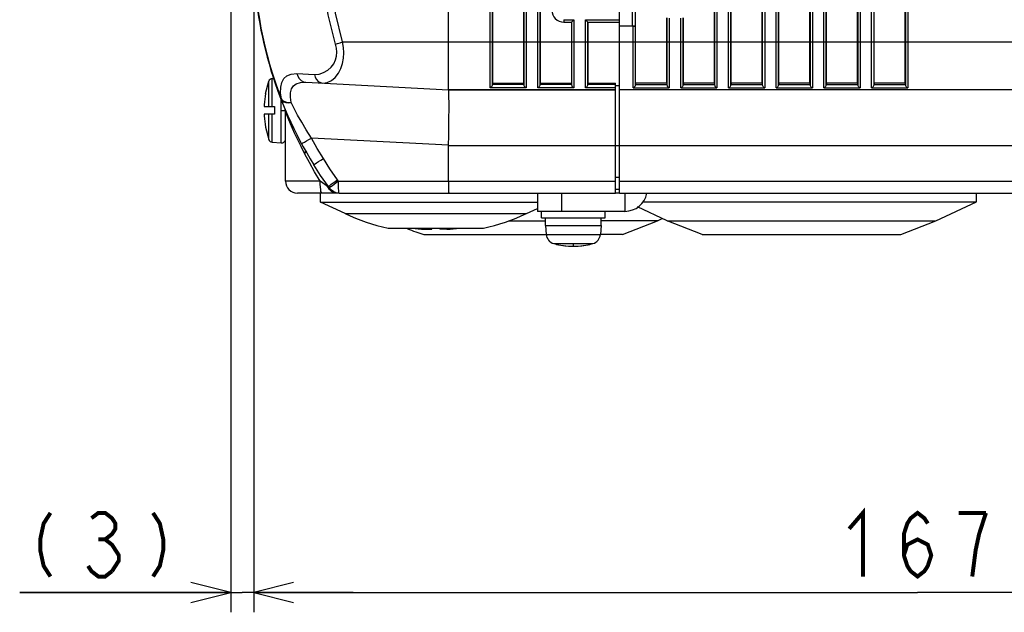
# Model space of a CAD drawing. Extents: x 31 to 410, y 32 to 287.
# Tile 16 of 41: x 127 to 177, y 128 to 158. Entities that reach past the tile are written whole.
import ezdxf

# ---------------------------------------------------------------- set-up
doc = ezdxf.new("R2010")
doc.units = 0
doc.header["$LTSCALE"] = 23.1
doc.layers.get('0').update_dxf_attribs({"linetype": 'CONTINUOUS'})
for name, color, linetype in [('ALL_AXIS', 7, 'CONTINUOUS'), ('ALL_CURVE', 7, 'CONTINUOUS'), ('ALL_DIM', 7, 'CONTINUOUS'), ('ALL_FEATURES', 7, 'CONTINUOUS')]:
    doc.layers.add(name, color=color, linetype=linetype)
doc.dimstyles.get("Standard").update_dxf_attribs({"dimtxt": 2.5, "dimasz": 2.5, "dimexe": 1.25, "dimexo": 0.625, "dimtad": 1, "dimcen": 2.5, "dimazin": 3, "dimtfac": 1, "dimtmove": 0, "dimatfit": 3})

# ---------------------------------------------------------------- blocks, each defined once
blk = doc.blocks.new('_OPEN')
at = {"color": 0, "linetype": 'BYBLOCK'}
for p, q in [((0, 0), (-1, 0.25)), ((-1, -0.25), (0, 0)), ((-1, 0), (0, 0))]:
    blk.add_line(p, q, dxfattribs=at)
blk = doc.blocks.new('*D10')
at = {"layer": 'ALL_DIM', "color": 2, "linetype": 'CONTINUOUS'}
for p, q in [((138.083, 202.341), (138.083, 127.842)), ((139.24, 161.648), (139.24, 127.842)), ((138.083, 128.842), (127.469, 128.842)), ((127.469, 128.842), (138.662, 128.842)), ((144.24, 128.842), (138.662, 128.842)), ((139.24, 128.842), (144.24, 128.842))]:
    blk.add_line(p, q, dxfattribs=at)
at = {"layer": 'ALL_DIM', "color": 2, "linetype": 'CONTINUOUS', "xscale": 2, "yscale": 2, "zscale": 2}
for p, rotation in [((138.083, 128.842), 359.9999999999), ((139.24, 128.842), 179.9999999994)]:
    blk.add_blockref('_OPEN', p, dxfattribs=dict(at, rotation=rotation))
blk = doc.blocks.new('*D11')
at = {"layer": 'ALL_DIM', "color": 2, "linetype": 'CONTINUOUS'}
for p, q in [((139.24, 161.648), (139.24, 127.842)), ((206.04, 149.152), (206.04, 127.842)), ((139.24, 128.842), (172.64, 128.842)), ((206.04, 128.842), (172.64, 128.842))]:
    blk.add_line(p, q, dxfattribs=at)
at = {"layer": 'ALL_DIM', "color": 2, "linetype": 'CONTINUOUS', "xscale": 2, "yscale": 2, "zscale": 2, "rotation": 180}
blk.add_blockref('_OPEN', (139.24, 128.842), dxfattribs=at)
at = {"layer": 'ALL_DIM', "color": 2, "linetype": 'CONTINUOUS', "xscale": 2, "yscale": 2, "zscale": 2}
blk.add_blockref('_OPEN', (206.04, 128.842), dxfattribs=at)

msp = doc.modelspace()

# ---------------------------------------------------------------- linework, layer by layer
at = {"layer": 'ALL_AXIS', "color": 7, "linetype": 'CONTINUOUS'}
for p, q in [((139.837, 153.933), (139.997, 154.556)), ((140.169, 154.692), (140.237, 154.698)), ((149.04, 154.131), (157.44, 154.131)), ((157.64, 154.331), (157.44, 154.331)), ((177.84, 154.131), (157.64, 154.131)), ((139.837, 152.248), (139.997, 151.626)), ((140.169, 151.489), (140.623, 151.45)), ((142.6, 148.479), (142.6, 148.931)), ((157.64, 148.931), (177.84, 148.931)), ((175.6, 148.491), (175.6, 148.931)), ((143.836, 147.902), (142.6, 148.479)), ((142.6, 148.479), (153.52, 148.479)), ((152.964, 147.902), (153.52, 148.162)), ((160.038, 147.54), (158.553, 148.233)), ((158.814, 148.491), (175.6, 148.491)), ((173.562, 147.54), (175.6, 148.491)), ((153.72, 147.691), (153.72, 148.011)), ((153.72, 147.691), (156.92, 147.691)), ((153.92, 147.291), (153.92, 147.691)), ((156.72, 147.291), (156.72, 147.691)), ((156.92, 147.691), (156.92, 148.011)), ((159.562, 147.54), (159.8, 147.651)), ((146, 147.161), (150.8, 147.161)), ((153.92, 147.291), (156.72, 147.291)), ((153.92, 147.291), (153.959, 146.843)), ((156.72, 147.291), (156.681, 146.843)), ((157.8, 146.842), (159.562, 147.54)), ((161.8, 146.842), (160.038, 147.54)), ((171.8, 146.842), (173.562, 147.54)), ((147.8, 146.842), (153.959, 146.842)), ((157.8, 146.842), (156.681, 146.842)), ((161.8, 146.842), (171.8, 146.842))]:
    msp.add_line(p, q, dxfattribs=at)
at = {"layer": 'ALL_AXIS', "color": 9, "linetype": 'CONTINUOUS'}
for p, q in [((157.64, 149.531), (177.84, 149.531)), ((143.836, 147.902), (152.964, 147.902)), ((152.066, 147.54), (153.92, 147.54)), ((159.562, 147.54), (156.72, 147.54)), ((160.038, 147.54), (173.562, 147.54)), ((153.959, 146.843), (156.681, 146.843)), ((154.335, 146.388), (156.305, 146.388))]:
    msp.add_line(p, q, dxfattribs=at)
at = {"layer": 'ALL_AXIS', "color": 7, "linetype": 'CONTINUOUS'}
for centre, radius, start, end in [((148.4, 157.691), 10.8, 245, 257.1604), ((148.4, 157.691), 10.8, 282.8396, 295), ((152.8, 162.041), 16, 248.6937, 251.79), ((154.477, 146.888), 0.52, 185, 254.1191), ((156.163, 146.888), 0.52, 285.8809, 355), ((155.32, 149.851), 3.6, 254.1191, 285.8809)]:
    msp.add_arc(centre, radius, start, end, dxfattribs=at)
at = {"layer": 'ALL_CURVE', "color": 40, "linetype": 'CONTINUOUS'}
msp.add_line((155.32, 146.35), (155.32, 146.251), dxfattribs=at)
msp.add_arc((155.32, 149.851), 3.6, 256.5066, 283.4934, dxfattribs=at)
at = {"layer": 'ALL_DIM', "color": 2, "linetype": 'CONTINUOUS', "const_width": 0.2}
for points in [[(129.017, 132.842), (128.673, 132.309), (128.501, 131.509), (128.501, 130.976), (128.673, 130.176), (129.017, 129.642)], [(131.081, 132.576), (131.425, 132.842), (131.769, 132.842), (132.113, 132.576), (132.285, 132.309), (132.285, 132.042), (132.113, 131.776), (131.769, 131.509), (132.113, 131.242), (132.285, 130.976), (132.457, 130.709), (132.457, 130.442), (132.113, 129.909)], [(134.177, 132.842), (134.521, 132.309), (134.693, 131.509), (134.693, 130.976), (134.521, 130.176), (134.177, 129.642)], [(169.2, 132.042), (169.888, 132.842), (169.888, 129.642)], [(171.952, 130.709), (172.124, 131.242), (172.64, 131.509), (173.156, 131.242), (173.328, 130.709), (173.156, 130.176), (172.984, 129.909), (172.64, 129.642), (172.296, 129.909), (172.124, 130.176), (171.952, 130.709), (171.952, 131.776), (172.124, 132.309), (172.296, 132.576), (172.64, 132.842), (172.984, 132.576), (173.156, 132.309)], [(176.08, 132.842), (174.704, 132.842)], [(175.392, 129.642), (175.564, 130.976), (175.736, 131.776), (176.08, 132.842)], [(131.425, 131.509), (131.769, 131.509)], [(132.113, 129.909), (131.769, 129.642), (131.425, 129.642), (131.081, 129.909), (130.909, 130.176)]]:
    msp.add_lwpolyline(points, dxfattribs=at)
at = {"layer": 'ALL_FEATURES', "color": 9, "linetype": 'CONTINUOUS'}
for p, q in [((169.63, 247.507), (169.63, 154.371)), ((169.75, 247.649), (169.75, 154.229)), ((170.33, 154.229), (170.33, 247.649)), ((170.45, 154.371), (170.45, 247.507)), ((172.03, 247.507), (172.03, 154.371)), ((172.15, 247.649), (172.15, 154.229)), ((162.43, 199.923), (162.43, 154.371)), ((162.55, 199.913), (162.55, 154.229)), ((163.13, 154.229), (163.13, 199.913)), ((163.25, 154.371), (163.25, 199.923)), ((164.83, 199.923), (164.83, 154.371)), ((164.95, 199.913), (164.95, 154.229)), ((165.53, 154.229), (165.53, 199.913)), ((165.65, 154.371), (165.65, 199.923)), ((167.23, 199.923), (167.23, 154.371)), ((167.35, 199.913), (167.35, 154.229)), ((167.93, 154.229), (167.93, 199.913)), ((168.05, 154.371), (168.05, 199.923)), ((151.13, 154.229), (151.13, 174.388)), ((151.25, 154.371), (151.25, 174.388)), ((152.83, 172.568), (152.83, 154.371)), ((152.95, 172.568), (152.95, 154.229)), ((153.53, 154.229), (153.53, 171.988)), ((153.65, 154.371), (153.65, 171.988)), ((158.304, 157.332), (158.304, 164.529)), ((158.452, 157.338), (158.452, 164.523)), ((154.84, 157.651), (155.35, 157.651)), ((154.84, 157.651), (154.84, 157.531)), ((155.23, 157.531), (155.23, 154.371)), ((155.35, 157.651), (155.35, 154.229)), ((155.93, 157.651), (157.64, 157.651)), ((155.93, 154.229), (155.93, 157.651)), ((156.05, 154.371), (156.05, 157.531)), ((160.03, 157.74), (160.03, 154.371)), ((160.15, 157.731), (160.15, 154.229)), ((160.73, 154.229), (160.73, 157.731)), ((160.85, 154.371), (160.85, 157.74)), ((158.33, 154.229), (158.33, 157.331)), ((158.45, 154.371), (158.45, 157.336)), ((143.714, 156.531), (183.328, 156.531)), ((139.997, 153.291), (139.997, 154.556)), ((140.169, 153.291), (140.169, 154.692)), ((141.407, 154.94), (142.294, 154.901)), ((152.95, 154.229), (151.13, 154.229)), ((152.829, 154.384), (151.251, 154.384)), ((155.35, 154.229), (153.53, 154.229)), ((155.229, 154.384), (153.651, 154.384)), ((157.44, 154.229), (155.93, 154.229)), ((157.44, 154.384), (156.051, 154.384)), ((158.33, 154.229), (160.15, 154.229)), ((158.451, 154.384), (160.029, 154.384)), ((160.73, 154.229), (162.55, 154.229)), ((160.851, 154.384), (162.429, 154.384)), ((163.13, 154.229), (164.95, 154.229)), ((163.251, 154.384), (164.829, 154.384)), ((165.53, 154.229), (167.35, 154.229)), ((165.651, 154.384), (167.229, 154.384)), ((167.93, 154.229), (169.75, 154.229)), ((168.051, 154.384), (169.629, 154.384)), ((170.33, 154.229), (172.15, 154.229)), ((170.451, 154.384), (172.029, 154.384)), ((140.615, 153.643), (140.634, 153.65)), ((140.623, 151.45), (140.623, 153.624)), ((140.623, 153.091), (140.836, 153.091)), ((139.997, 151.626), (139.997, 152.891)), ((140.169, 151.489), (140.169, 152.891)), ((140.865, 152.986), (140.84, 153.052)), ((149.04, 151.334), (142.148, 151.696)), ((141.817, 150.885), (141.623, 151.267)), ((149.04, 151.331), (183.38, 151.331)), ((143.505, 149.531), (143.454, 149.601)), ((157.44, 149.731), (157.64, 149.731)), ((142.589, 149.531), (140.84, 149.531)), ((142.816, 149.357), (142.589, 149.531)), ((143.001, 149.253), (142.977, 149.236)), ((143.054, 149.18), (142.977, 149.236)), ((143.054, 149.18), (143.001, 149.253)), ((143.505, 149.531), (157.44, 149.531)), ((157.92, 148.931), (157.92, 148.011))]:
    msp.add_line(p, q, dxfattribs=at)
at = {"layer": 'ALL_FEATURES', "color": 7, "linetype": 'CONTINUOUS'}
for p, q in [((163.258, 154.458), (163.258, 199.931)), ((164.822, 154.458), (164.822, 199.931)), ((158.458, 154.458), (158.458, 177.348)), ((149.04, 154.131), (149.04, 176.478)), ((151.258, 174.38), (151.258, 154.456)), ((152.823, 172.576), (152.823, 154.456)), ((153.658, 171.98), (153.658, 154.456)), ((162.422, 154.458), (162.422, 166.148)), ((165.658, 154.458), (165.658, 166.148)), ((167.222, 154.458), (167.222, 166.148)), ((168.058, 154.458), (168.058, 166.148)), ((169.622, 154.458), (169.622, 166.148)), ((170.458, 154.458), (170.458, 166.148)), ((172.022, 154.458), (172.022, 166.148)), ((157.64, 148.931), (157.64, 164.52)), ((154.84, 157.531), (155.23, 157.531)), ((155.223, 157.531), (155.223, 154.456)), ((155.23, 157.531), (155.35, 157.651)), ((155.23, 157.531), (155.23, 157.531)), ((156.05, 157.531), (155.93, 157.651)), ((156.05, 157.531), (157.64, 157.531)), ((156.051, 157.531), (156.05, 157.531)), ((156.058, 157.531), (156.058, 154.456)), ((160.022, 154.458), (160.022, 157.748)), ((160.858, 154.458), (160.858, 157.748)), ((157.64, 157.341), (158.304, 157.332)), ((158.33, 157.331), (157.64, 157.331)), ((158.452, 157.338), (158.45, 157.336)), ((141.868, 154.506), (149.04, 154.131)), ((157.44, 154.131), (149.04, 154.131)), ((151.25, 154.371), (151.258, 154.456)), ((151.258, 154.456), (152.823, 154.456)), ((152.823, 154.456), (152.83, 154.371)), ((153.65, 154.371), (153.658, 154.456)), ((153.658, 154.456), (155.223, 154.456)), ((155.223, 154.456), (155.23, 154.371)), ((156.05, 154.371), (156.058, 154.456)), ((156.058, 154.456), (157.44, 154.456)), ((157.44, 148.931), (157.44, 154.456)), ((177.84, 154.131), (157.64, 154.131)), ((158.458, 154.458), (158.45, 154.371)), ((160.022, 154.458), (158.458, 154.458)), ((160.022, 154.458), (160.03, 154.371)), ((160.858, 154.458), (160.85, 154.371)), ((162.422, 154.458), (160.858, 154.458)), ((162.422, 154.458), (162.43, 154.371)), ((163.258, 154.458), (163.25, 154.371)), ((164.822, 154.458), (163.258, 154.458)), ((164.822, 154.458), (164.83, 154.371)), ((165.658, 154.458), (165.65, 154.371)), ((167.222, 154.458), (165.658, 154.458)), ((167.222, 154.458), (167.23, 154.371)), ((168.058, 154.458), (168.05, 154.371)), ((169.622, 154.458), (168.058, 154.458)), ((169.622, 154.458), (169.63, 154.371)), ((170.458, 154.458), (170.45, 154.371)), ((172.022, 154.458), (170.458, 154.458)), ((172.022, 154.458), (172.03, 154.371)), ((139.836, 153.931), (139.841, 153.931)), ((139.773, 153.291), (140.28, 153.291)), ((140.28, 153.291), (140.28, 152.891)), ((140.84, 153.095), (140.84, 153.091)), ((140.28, 152.891), (139.773, 152.891)), ((140.84, 149.531), (140.84, 153.051)), ((139.841, 152.251), (139.836, 152.251)), ((149.04, 149.531), (149.04, 151.331)), ((141.84, 150.938), (141.84, 151.074)), ((157.44, 149.131), (157.64, 149.131)), ((143.387, 148.931), (141.44, 148.931)), ((143.537, 148.931), (157.44, 148.931)), ((153.52, 148.931), (153.52, 148.011)), ((154.72, 148.931), (154.72, 148.011)), ((148.2, 147.108), (148.2, 147.161)), ((148.6, 147.161), (148.6, 147.108)), ((147.834, 147.108), (148.2, 147.108)), ((148.966, 147.108), (148.6, 147.108))]:
    msp.add_line(p, q, dxfattribs=at)
at = {"layer": 'ALL_FEATURES', "color": 3, "linetype": 'CONTINUOUS'}
for p, q in [((143.537, 148.931), (143.387, 148.931)), ((157.64, 148.931), (157.44, 148.931)), ((157.92, 148.011), (153.52, 148.011))]:
    msp.add_line(p, q, dxfattribs=at)
at = {"layer": 'ALL_FEATURES', "color": 9, "linetype": 'CONTINUOUS'}
for points in [[(143.359, 156.421), (142.989, 157.902), (142.765, 159.412), (142.691, 160.931)], [(143.714, 156.531), (143.353, 157.976), (143.136, 159.449), (143.063, 160.931)], [(142.294, 154.901), (142.534, 154.918), (142.761, 154.988), (142.964, 155.105), (143.134, 155.259), (143.265, 155.438), (143.353, 155.627), (143.403, 155.82), (143.42, 156.015), (143.406, 156.215), (143.359, 156.421)], [(142.713, 154.462), (142.941, 154.488), (143.157, 154.585), (143.348, 154.745), (143.509, 154.955), (143.632, 155.197), (143.714, 155.454), (143.76, 155.715), (143.775, 155.979), (143.759, 156.25), (143.714, 156.531)], [(143.359, 156.421), (143.465, 156.454), (143.585, 156.491), (143.714, 156.531)], [(140.634, 153.65), (140.597, 153.975), (140.603, 154.26), (140.654, 154.498), (140.753, 154.69), (140.906, 154.832), (141.122, 154.919), (141.407, 154.94)], [(141.407, 154.94), (141.455, 154.803), (141.53, 154.685), (141.629, 154.592), (141.744, 154.532), (141.868, 154.506)], [(142.294, 154.901), (142.336, 154.762), (142.404, 154.642), (142.493, 154.548), (142.598, 154.487), (142.713, 154.462)], [(141.13, 153.489), (141.092, 153.749), (141.097, 153.976), (141.144, 154.165), (141.239, 154.317), (141.386, 154.428), (141.593, 154.494), (141.868, 154.506)], [(140.615, 153.643), (140.665, 153.568), (140.747, 153.513), (140.857, 153.481), (140.988, 153.472), (141.13, 153.489)], [(140.634, 153.65), (140.718, 153.576), (140.835, 153.522), (140.975, 153.493), (141.13, 153.489)], [(142.148, 151.696), (141.887, 152.103), (141.656, 152.489), (141.453, 152.853), (141.278, 153.187), (141.13, 153.489)], [(141.623, 151.267), (141.459, 151.606), (141.319, 151.908), (141.2, 152.176), (141.099, 152.41), (141.016, 152.609), (140.95, 152.773), (140.899, 152.899), (140.865, 152.986)], [(141.651, 151.41), (141.667, 151.422), (141.715, 151.453), (141.793, 151.498), (141.895, 151.556), (142.016, 151.624), (142.148, 151.696)], [(142.745, 150.669), (142.439, 151.177), (142.148, 151.696)], [(142.589, 149.531), (142.303, 150.006), (142.044, 150.462), (141.817, 150.885)], [(142.267, 150.351), (142.281, 150.365), (142.327, 150.398), (142.402, 150.449), (142.501, 150.514), (142.618, 150.589), (142.745, 150.669)], [(143.454, 149.601), (143.078, 150.146), (142.745, 150.669)], [(143.001, 149.253), (142.609, 149.819), (142.267, 150.351)], [(143.001, 149.253), (143.025, 149.276), (143.075, 149.316), (143.146, 149.373), (143.237, 149.441), (143.342, 149.519), (143.454, 149.601)], [(142.665, 148.931), (142.645, 148.951), (142.627, 149.011), (142.611, 149.106), (142.599, 149.231), (142.592, 149.375), (142.589, 149.531)], [(142.977, 149.236), (142.905, 149.289), (142.816, 149.357)], [(143.387, 148.931), (143.264, 148.951), (143.149, 149.012), (143.051, 149.109), (142.977, 149.236)], [(143.505, 149.531), (143.393, 149.448), (143.289, 149.369), (143.198, 149.3), (143.127, 149.243), (143.078, 149.203), (143.054, 149.18)], [(143.537, 148.931), (143.397, 148.947), (143.266, 148.997), (143.149, 149.076), (143.054, 149.18)], [(143.537, 148.931), (143.53, 148.946), (143.523, 148.99), (143.517, 149.062), (143.512, 149.157), (143.508, 149.27), (143.506, 149.397), (143.505, 149.531)]]:
    msp.add_lwpolyline(points, dxfattribs=at)
at = {"layer": 'ALL_FEATURES', "color": 7, "linetype": 'CONTINUOUS'}
for points in [[(155.23, 157.531), (155.23, 157.531), (155.23, 157.531), (155.23, 157.531)], [(156.05, 157.531), (156.05, 157.531), (156.05, 157.531), (156.05, 157.531)], [(158.452, 157.338), (158.444, 157.336), (158.427, 157.335), (158.402, 157.333), (158.372, 157.333), (158.338, 157.332), (158.304, 157.332)], [(158.33, 157.331), (158.365, 157.331), (158.397, 157.332), (158.423, 157.333), (158.441, 157.335), (158.45, 157.336)], [(149.04, 151.334), (149.052, 151.817), (149.061, 152.288), (149.067, 152.729), (149.07, 153.13), (149.07, 153.475), (149.067, 153.756), (149.061, 153.962), (149.052, 154.088), (149.04, 154.131)], [(151.25, 154.371), (151.241, 154.334), (151.225, 154.302), (151.204, 154.276), (151.18, 154.254), (151.155, 154.239), (151.13, 154.229)], [(152.83, 154.371), (152.839, 154.334), (152.855, 154.302), (152.876, 154.276), (152.9, 154.254), (152.925, 154.239), (152.95, 154.229)], [(153.65, 154.371), (153.641, 154.334), (153.625, 154.302), (153.604, 154.276), (153.58, 154.254), (153.555, 154.239), (153.53, 154.229)], [(155.23, 154.371), (155.239, 154.334), (155.255, 154.302), (155.276, 154.276), (155.3, 154.254), (155.325, 154.239), (155.35, 154.229)], [(156.05, 154.371), (156.041, 154.334), (156.025, 154.302), (156.004, 154.276), (155.98, 154.254), (155.955, 154.239), (155.93, 154.229)], [(158.33, 154.229), (158.362, 154.243), (158.39, 154.263), (158.414, 154.288), (158.432, 154.315), (158.444, 154.344), (158.45, 154.371)], [(160.03, 154.371), (160.036, 154.344), (160.048, 154.315), (160.066, 154.288), (160.09, 154.263), (160.118, 154.243), (160.15, 154.229)], [(160.73, 154.229), (160.762, 154.243), (160.79, 154.263), (160.814, 154.288), (160.832, 154.315), (160.844, 154.344), (160.85, 154.371)], [(162.43, 154.371), (162.436, 154.344), (162.448, 154.315), (162.466, 154.288), (162.49, 154.263), (162.518, 154.243), (162.55, 154.229)], [(163.13, 154.229), (163.162, 154.243), (163.19, 154.263), (163.214, 154.288), (163.232, 154.315), (163.244, 154.344), (163.25, 154.371)], [(164.83, 154.371), (164.836, 154.344), (164.848, 154.315), (164.866, 154.288), (164.89, 154.263), (164.918, 154.243), (164.95, 154.229)], [(165.53, 154.229), (165.562, 154.243), (165.59, 154.263), (165.614, 154.288), (165.632, 154.315), (165.644, 154.344), (165.65, 154.371)], [(167.23, 154.371), (167.236, 154.344), (167.248, 154.315), (167.266, 154.288), (167.29, 154.263), (167.318, 154.243), (167.35, 154.229)], [(167.93, 154.229), (167.962, 154.243), (167.99, 154.263), (168.014, 154.288), (168.032, 154.315), (168.044, 154.344), (168.05, 154.371)], [(169.63, 154.371), (169.636, 154.344), (169.648, 154.315), (169.666, 154.288), (169.69, 154.263), (169.718, 154.243), (169.75, 154.229)], [(170.33, 154.229), (170.362, 154.243), (170.39, 154.263), (170.414, 154.288), (170.432, 154.315), (170.444, 154.344), (170.45, 154.371)], [(172.03, 154.371), (172.036, 154.344), (172.048, 154.315), (172.066, 154.288), (172.09, 154.263), (172.118, 154.243), (172.15, 154.229)], [(139.773, 153.371), (139.772, 153.349), (139.771, 153.33), (139.771, 153.314), (139.771, 153.301), (139.772, 153.293), (139.773, 153.291)], [(139.773, 152.891), (139.772, 152.888), (139.771, 152.879), (139.771, 152.867), (139.771, 152.85), (139.772, 152.831), (139.773, 152.811)], [(149.04, 149.531), (149.04, 149.397), (149.042, 149.27), (149.043, 149.156), (149.046, 149.061), (149.049, 148.99), (149.052, 148.946), (149.056, 148.931)]]:
    msp.add_lwpolyline(points, dxfattribs=at)
for centre, radius, start, end in [((159.24, 160.931), 20, 180, 211.936), ((154.84, 158.131), 0.6, 180, 270), ((140.186, 154.493), 0.2, 95, 161.6544), ((144.415, 153.091), 4.65, 169.5931, 176.548), ((140.64, 153.051), 0.2, 359.999, 22.9578), ((144.415, 153.091), 4.65, 183.452, 190.4069), ((140.186, 151.689), 0.2, 198.3456, 265), ((140.64, 151.649), 0.2, 265, 0), ((141.44, 149.531), 0.6, 180, 270), ((148.4, 157.691), 10.598, 263.5215, 266.9403), ((148.4, 157.691), 10.598, 273.0597, 276.4847)]:
    msp.add_arc(centre, radius, start, end, dxfattribs=at)
at = {"layer": 'ALL_FEATURES', "color": 9, "linetype": 'CONTINUOUS'}
msp.add_arc((159.24, 160.931), 19.98, 180, 201.3708, dxfattribs=at)
at = {"layer": 'ALL_FEATURES', "color": 3, "linetype": 'CONTINUOUS'}
msp.add_arc((157.92, 149.131), 1.12, 270, 349.2846, dxfattribs=at)

# ---------------------------------------------------------------- dimensions: what is measured, and where the dimension line sits
at = {"layer": 'ALL_DIM', "color": 2, "linetype": 'CONTINUOUS'}
dim = msp.add_linear_dim(base=(139.24, 128.842), p1=(138.083, 202.341), p2=(139.24, 161.648), dimstyle='Standard', dxfattribs=at)
dim.commit()
dim.dimension.update_dxf_attribs({"geometry": '*D10', "text_midpoint": (127.469, 129.642), "dimtype": 128})
dim = msp.add_linear_dim(base=(139.24, 128.842), p1=(206.04, 149.152), p2=(139.24, 161.648), angle=180, dimstyle='Standard', dxfattribs=at)
dim.commit()
dim.dimension.update_dxf_attribs({"geometry": '*D11', "text_midpoint": (168.512, 129.642), "dimtype": 128})

doc.saveas('drawing.dxf')
